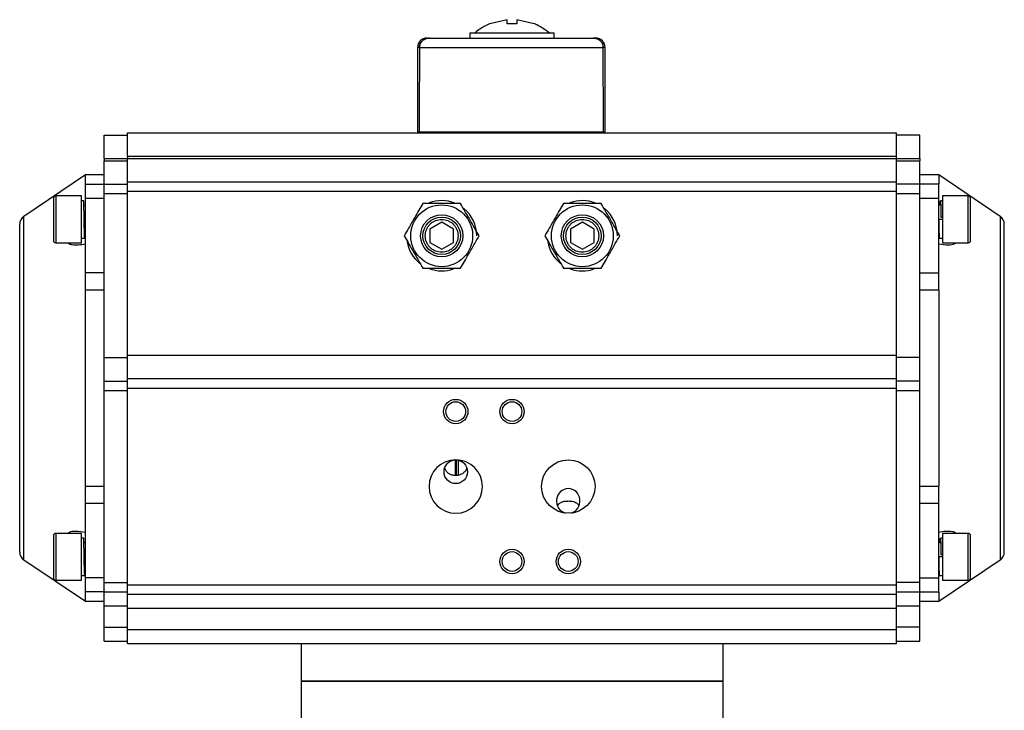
# Model space of a CAD drawing. Header units: millimetres. Extents: x 248 to 1443, y 143 to 1099.
# Tile 3 of 26: x 248 to 458, y 668 to 815. Entities that reach past the tile are written whole.
import ezdxf

# ---------------------------------------------------------------- set-up
doc = ezdxf.new("R2010")
doc.units = ezdxf.units.MM

msp = doc.modelspace()

# ---------------------------------------------------------------- linework, layer by layer
at = {"color": 7, "linetype": 'Continuous', "lineweight": 25}
for p, q in [((351.96, 815.15), (348.23, 814.24)), ((351.96, 814.24), (351.96, 815.15)), ((353.96, 815.15), (353.96, 814.24)), ((357.68, 814.24), (353.96, 815.15)), ((348.23, 814.24), (348.13, 814.24)), ((357.79, 814.24), (357.68, 814.24)), ((343.96, 812.24), (343.96, 811.24)), ((361.96, 812.24), (343.96, 812.24)), ((355.96, 811.04), (355.96, 811.24)), ((361.96, 811.24), (361.96, 812.24)), ((370.81, 811.24), (370.26, 811.24)), ((332.81, 809.24), (332.81, 791.24)), ((333.22, 809.24), (372.4, 809.24)), ((372.81, 791.24), (372.81, 809.24)), ((265.96, 790.54), (270.96, 790.54)), ((265.96, 785.54), (265.96, 790.54)), ((270.96, 791.04), (434.96, 791.04)), ((270.96, 786.04), (270.96, 791.04)), ((332.81, 791.24), (333.15, 791.24)), ((333.15, 791.24), (372.47, 791.24)), ((339.46, 791.24), (339.46, 791.04)), ((366.46, 791.04), (366.46, 791.24)), ((372.47, 791.24), (372.81, 791.24)), ((434.96, 786.04), (434.96, 791.04)), ((439.96, 790.54), (434.96, 790.54)), ((439.96, 785.54), (439.96, 790.54)), ((265.96, 785.54), (270.96, 785.54)), ((265.96, 785.54), (265.96, 785.04)), ((270.96, 786.04), (434.96, 786.04)), ((270.96, 786.04), (270.96, 785.54)), ((270.96, 785.54), (434.96, 785.54)), ((270.96, 780.54), (270.96, 785.54)), ((434.96, 785.54), (434.96, 786.04)), ((434.96, 785.54), (439.96, 785.54)), ((434.96, 780.54), (434.96, 785.54)), ((439.96, 785.54), (439.96, 785.04)), ((265.96, 780.04), (265.96, 785.04)), ((265.96, 785.04), (270.96, 785.04)), ((434.96, 785.04), (439.96, 785.04)), ((439.96, 780.04), (439.96, 785.04)), ((261.96, 782.04), (248.84, 773.19)), ((265.96, 782.04), (261.96, 782.04)), ((261.96, 780.04), (261.96, 782.04)), ((443.96, 782.04), (439.96, 782.04)), ((457.07, 773.19), (443.96, 782.04)), ((443.96, 782.04), (443.96, 780.04)), ((261.96, 777.04), (261.96, 780.04)), ((261.96, 780.04), (265.96, 780.04)), ((265.96, 780.04), (270.96, 780.04)), ((265.96, 778.04), (265.96, 780.04)), ((270.96, 780.54), (434.96, 780.54)), ((270.96, 778.54), (270.96, 780.54)), ((434.96, 778.54), (434.96, 780.54)), ((439.96, 780.04), (434.96, 780.04)), ((439.96, 778.04), (439.96, 780.04)), ((443.96, 780.04), (439.96, 780.04)), ((443.96, 777.04), (443.96, 780.04)), ((261.16, 777.54), (255.66, 777.54)), ((261.16, 772.54), (261.16, 777.54)), ((261.96, 777.04), (265.96, 777.04)), ((261.96, 761.15), (261.96, 777.04)), ((265.96, 778.04), (270.96, 778.04)), ((265.96, 743.04), (265.96, 778.04)), ((270.96, 778.54), (434.96, 778.54)), ((270.96, 743.54), (270.96, 778.54)), ((434.96, 743.54), (434.96, 778.54)), ((434.96, 778.04), (439.96, 778.04)), ((439.96, 743.04), (439.96, 778.04)), ((439.96, 777.04), (443.96, 777.04)), ((443.96, 761.15), (443.96, 777.04)), ((450.26, 777.54), (444.76, 777.54)), ((444.76, 777.54), (444.76, 767.54)), ((261.58, 776.53), (261.16, 776.53)), ((261.96, 775.54), (261.58, 775.54)), ((444.33, 775.54), (443.96, 775.54)), ((444.76, 776.53), (444.33, 776.53)), ((444.45, 773.04), (444.62, 773.04)), ((261.16, 767.54), (261.16, 772.54)), ((337.96, 771.92), (335.46, 770.48)), ((340.46, 770.48), (337.96, 771.92)), ((367.96, 771.92), (365.46, 770.48)), ((370.46, 770.48), (367.96, 771.92)), ((444.76, 772.54), (443.96, 772.54)), ((261.83, 769.54), (261.96, 769.54)), ((335.46, 770.48), (335.46, 767.59)), ((340.46, 767.59), (340.46, 770.48)), ((365.46, 770.48), (365.46, 767.59)), ((370.46, 767.59), (370.46, 770.48)), ((443.96, 769.54), (444.08, 769.54)), ((255.66, 767.54), (261.16, 767.54)), ((261.16, 768.54), (261.83, 768.54)), ((335.46, 767.59), (337.96, 766.15)), ((337.96, 766.15), (340.46, 767.59)), ((365.46, 767.59), (367.96, 766.15)), ((367.96, 766.15), (370.46, 767.59)), ((444.08, 768.54), (444.76, 768.54)), ((444.76, 767.54), (450.26, 767.54)), ((265.96, 761.15), (261.96, 761.15)), ((261.96, 757.47), (261.96, 761.15)), ((439.96, 761.15), (443.96, 761.15)), ((443.96, 757.47), (443.96, 761.15)), ((265.96, 757.47), (261.96, 757.47)), ((261.96, 715.6), (261.96, 757.47)), ((443.96, 757.47), (439.96, 757.47)), ((443.96, 757.47), (443.96, 715.6)), ((270.96, 743.54), (434.96, 743.54)), ((270.96, 738.54), (270.96, 743.54)), ((434.96, 738.54), (434.96, 743.54)), ((265.96, 743.04), (270.96, 743.04)), ((265.96, 738.04), (265.96, 743.04)), ((439.96, 743.04), (434.96, 743.04)), ((439.96, 738.04), (439.96, 743.04)), ((265.96, 736.04), (265.96, 738.04)), ((265.96, 738.04), (270.96, 738.04)), ((270.96, 736.54), (270.96, 738.54)), ((434.96, 738.54), (270.96, 738.54)), ((434.96, 736.54), (434.96, 738.54)), ((439.96, 738.04), (434.96, 738.04)), ((439.96, 736.04), (439.96, 738.04)), ((265.96, 736.04), (270.96, 736.04)), ((265.96, 695.04), (265.96, 736.04)), ((270.96, 694.54), (270.96, 736.54)), ((270.96, 736.54), (434.96, 736.54)), ((434.96, 694.54), (434.96, 736.54)), ((434.96, 736.04), (439.96, 736.04)), ((439.96, 695.04), (439.96, 736.04)), ((341.1, 717.87), (341.1, 721.23)), ((341.48, 721.09), (341.48, 717.95)), ((261.96, 715.6), (265.96, 715.6)), ((261.96, 711.92), (261.96, 715.6)), ((439.96, 715.6), (443.96, 715.6)), ((443.96, 711.92), (443.96, 715.6)), ((265.96, 711.92), (261.96, 711.92)), ((261.96, 696.04), (261.96, 711.92)), ((443.96, 711.92), (439.96, 711.92)), ((443.96, 696.04), (443.96, 711.92)), ((261.16, 705.54), (255.66, 705.54)), ((261.16, 700.54), (261.16, 705.54)), ((261.58, 704.53), (261.16, 704.53)), ((261.96, 703.54), (261.58, 703.54)), ((444.33, 703.54), (443.96, 703.54)), ((444.76, 704.53), (444.33, 704.53)), ((450.26, 705.54), (444.76, 705.54)), ((444.76, 705.54), (444.76, 695.54)), ((248.84, 699.88), (261.96, 691.04)), ((261.16, 695.54), (261.16, 700.54)), ((261.71, 700.56), (261.71, 700.56)), ((444.76, 700.54), (443.96, 700.54)), ((443.96, 691.04), (457.07, 699.88)), ((444.45, 701.04), (444.62, 701.04)), ((261.83, 697.54), (261.96, 697.54)), ((443.96, 697.54), (444.08, 697.54)), ((255.66, 695.54), (261.16, 695.54)), ((261.16, 696.54), (261.83, 696.54)), ((265.96, 696.04), (261.96, 696.04)), ((261.96, 693.04), (261.96, 696.04)), ((439.96, 696.04), (443.96, 696.04)), ((443.96, 693.04), (443.96, 696.04)), ((444.08, 696.54), (444.76, 696.54)), ((444.76, 695.54), (450.26, 695.54)), ((261.96, 691.04), (261.96, 693.04)), ((265.96, 693.04), (261.96, 693.04)), ((265.96, 695.04), (270.96, 695.04)), ((265.96, 693.04), (265.96, 695.04)), ((265.96, 693.04), (270.96, 693.04)), ((265.96, 690.04), (265.96, 693.04)), ((270.96, 692.54), (270.96, 694.54)), ((270.96, 694.54), (434.96, 694.54)), ((439.96, 695.04), (434.96, 695.04)), ((434.96, 692.54), (434.96, 694.54)), ((434.96, 693.04), (439.96, 693.04)), ((439.96, 693.04), (439.96, 695.04)), ((439.96, 693.04), (443.96, 693.04)), ((439.96, 690.04), (439.96, 693.04)), ((443.96, 693.04), (443.96, 691.04)), ((261.96, 691.04), (265.96, 691.04)), ((270.96, 692.54), (434.96, 692.54)), ((270.96, 689.54), (270.96, 692.54)), ((434.96, 689.54), (434.96, 692.54)), ((439.96, 691.04), (443.96, 691.04)), ((270.96, 690.04), (265.96, 690.04)), ((265.96, 685.54), (265.96, 690.04)), ((434.96, 689.54), (270.96, 689.54)), ((270.96, 685.04), (270.96, 689.54)), ((439.96, 690.04), (434.96, 690.04)), ((434.96, 685.04), (434.96, 689.54)), ((439.96, 685.54), (439.96, 690.04)), ((265.96, 685.54), (270.96, 685.54)), ((265.96, 682.54), (265.96, 685.54)), ((270.96, 685.04), (434.96, 685.04)), ((270.96, 682.04), (270.96, 685.04)), ((439.96, 685.54), (434.96, 685.54)), ((434.96, 682.04), (434.96, 685.04)), ((439.96, 682.54), (439.96, 685.54)), ((265.96, 682.54), (270.96, 682.54)), ((434.96, 682.54), (439.96, 682.54)), ((270.96, 682.04), (320.34, 682.04)), ((307.96, 682.04), (307.96, 674.04)), ((320.34, 682.04), (385.57, 682.04)), ((385.57, 682.04), (434.96, 682.04)), ((397.96, 674.04), (397.96, 682.04)), ((307.96, 674.04), (307.96, 661.54)), ((307.96, 674.04), (321.14, 674.04)), ((352.96, 674.04), (307.96, 674.04)), ((321.14, 674.04), (397.96, 674.04)), ((397.96, 674.04), (352.96, 674.04)), ((397.96, 661.54), (397.96, 674.04))]:
    msp.add_line(p, q, dxfattribs=at)
at = {"color": 8, "linetype": 'Continuous', "lineweight": 25}
for p, q in [((333.22, 809.24), (332.81, 809.24)), ((372.81, 809.24), (372.4, 809.24)), ((255.66, 777.54), (255.66, 772.54)), ((450.26, 767.54), (450.26, 777.54)), ((248.84, 699.88), (248.84, 773.19)), ((457.07, 773.19), (457.07, 699.88)), ((255.66, 772.54), (255.66, 767.54)), ((340.94, 717.86), (340.94, 721.23)), ((255.66, 705.54), (255.66, 700.54)), ((450.26, 695.54), (450.26, 705.54)), ((255.66, 700.54), (255.66, 695.54))]:
    msp.add_line(p, q, dxfattribs=at)
at = {"color": 7, "linetype": 'Continuous', "lineweight": 25}
for centre, radius in [((337.96, 769.04), 6.6), ((367.96, 769.04), 6.6), ((337.96, 769.04), 4.5), ((337.96, 769.04), 4), ((367.96, 769.04), 4.5), ((367.96, 769.04), 4), ((340.96, 731.54), 2.6), ((340.96, 731.54), 2.1), ((352.96, 731.54), 2.6), ((352.96, 731.54), 2.1), ((364.96, 715.54), 5.7), ((352.96, 699.54), 2.6), ((352.96, 699.54), 2.1), ((364.96, 699.54), 2.6), ((364.96, 699.54), 2.1)]:
    msp.add_circle(centre, radius, dxfattribs=at)
for centre, radius, start, end in [((352.96, 803.07), 12.17, 113.4084, 131.1285), ((352.96, 803.07), 12.17, 48.9008, 66.6037), ((334.81, 809.24), 2, 90, 180), ((370.81, 809.24), 2, 0, 90), ((255.66, 777.04), 0.5, 90, 180), ((450.26, 777.04), 0.5, 0, 90), ((337.96, 769.04), 7.5, 67.9062, 110.8079), ((367.96, 769.04), 7.5, 67.9062, 110.8079), ((249.96, 771.53), 2, 124, 180), ((337.96, 769.04), 7.5, 0, 50.6672), ((367.96, 769.04), 7.5, 0, 50.6672), ((455.96, 771.53), 2, 0, 56), ((255.66, 768.04), 0.5, 180, 270), ((337.96, 769.04), 7.5, 189.8654, 231.635), ((367.96, 769.04), 7.5, 189.8654, 231.635), ((450.26, 768.04), 0.5, 270, 0), ((337.96, 769.04), 7.5, 248.9396, 289.653), ((367.96, 769.04), 7.5, 249.6057, 289.653), ((340.96, 715.54), 5.7, 0, 180), ((340.96, 715.54), 5.7, 180, 0), ((255.66, 705.04), 0.5, 90, 180), ((450.26, 705.04), 0.5, 0, 90), ((249.96, 701.54), 2, 180, 236), ((455.96, 701.54), 2, 304, 0), ((255.66, 696.04), 0.5, 180, 270), ((450.26, 696.04), 0.5, 270, 0)]:
    msp.add_arc(centre, radius, start, end, dxfattribs=at)
for centre, major_axis, ratio, start_param, end_param in [((352.81, 388.12), (-3.47, 1145.8), 0.01719, 1.194395, 1.211232), ((352.81, 388.12), (3.47, 1145.8), 0.01719, 5.071954, 5.08879), ((352.81, 388.12), (3.47, 1145.8), 0.01719, 5.071954, 5.08879), ((364.96, 712.45), (0, 2.66), 0.939693, 3.390658, 9.175713)]:
    msp.add_ellipse(centre, major_axis=major_axis, ratio=ratio, start_param=start_param, end_param=end_param, dxfattribs=at)
msp.add_ellipse((340.96, 718.7), major_axis=(0, -2.54), ratio=0.984808, dxfattribs=at)
for points, knots in [([(353.96, 814.24), (353.41, 814.24), (352.74, 814.24), (352.08, 814.24), (351.96, 814.24)], [0, 0, 0, 0, 0.808237, 1, 1, 1, 1]), ([(335.36, 811.24), (335.1, 811.21), (334.58, 811.16), (333.9, 810.76), (333.43, 810.19), (333.24, 809.64), (333.22, 809.32), (333.22, 809.24)], [0, 0, 0, 0, 0.240338, 0.481112, 0.708918, 0.918529, 1, 1, 1, 1]), ([(333.22, 809.24), (333.24, 809.45), (333.28, 809.88), (333.61, 810.45), (334.1, 810.9), (334.71, 811.18), (335.15, 811.22), (335.36, 811.24)], [0, 0, 0, 0, 0.195205, 0.390185, 0.591258, 0.806294, 1, 1, 1, 1]), ([(335.36, 811.24), (335.64, 811.24), (336.2, 811.24), (337.6, 811.24), (339.44, 811.24), (341.7, 811.24), (344.28, 811.24), (347.07, 811.24), (349.94, 811.24), (352.81, 811.24), (355.68, 811.24), (358.55, 811.24), (361.34, 811.24), (363.92, 811.24), (366.18, 811.24), (368.02, 811.24), (369.43, 811.24), (369.98, 811.24), (370.26, 811.24)], [0, 0, 0, 0, 0.059498, 0.121496, 0.185282, 0.25, 0.314718, 0.378504, 0.440502, 0.5, 0.559498, 0.621496, 0.685282, 0.75, 0.814718, 0.878504, 0.940502, 1, 1, 1, 1]), ([(372.4, 809.24), (372.38, 809.45), (372.34, 809.88), (372.01, 810.45), (371.52, 810.9), (370.91, 811.18), (370.47, 811.22), (370.26, 811.24)], [0, 0, 0, 0, 0.195205, 0.390185, 0.591258, 0.806294, 1, 1, 1, 1]), ([(370.26, 811.24), (370.52, 811.21), (371.04, 811.16), (371.72, 810.76), (372.19, 810.19), (372.39, 809.64), (372.4, 809.32), (372.4, 809.24)], [0, 0, 0, 0, 0.240338, 0.481112, 0.708918, 0.918529, 1, 1, 1, 1]), ([(255.16, 777.04), (255.16, 776.97), (255.16, 776.88), (255.16, 776.32), (255.16, 775.74), (255.16, 775.02), (255.16, 773.97), (255.16, 773.1), (255.16, 772.54)], [0, 0, 0, 0, 0.239457, 0.368361, 0.5, 0.631639, 0.760543, 1, 1, 1, 1]), ([(450.76, 772.54), (450.76, 773.1), (450.76, 773.97), (450.76, 775.02), (450.76, 775.74), (450.76, 776.32), (450.76, 776.88), (450.76, 776.97), (450.76, 777.04)], [0, 0, 0, 0, 0.239457, 0.368361, 0.5, 0.631639, 0.760543, 1, 1, 1, 1]), ([(261.89, 769.54), (261.88, 769.29), (261.86, 768.73), (261.83, 768.44), (261.8, 768.69), (261.77, 769.5), (261.74, 770.76), (261.71, 772.28), (261.68, 773.83), (261.65, 775.21), (261.62, 776.14), (261.6, 776.58), (261.58, 776.5), (261.58, 776.48)], [0, 0, 0, 0, 0.0751038, 0.1750187, 0.2750672, 0.3750173, 0.4750358, 0.575016, 0.6749963, 0.7750148, 0.8749648, 0.9750134, 1, 1, 1, 1]), ([(333.96, 775.96), (333.68, 775.49), (333.12, 774.52), (332.09, 772.73), (330.98, 770.81), (330.27, 769.58), (329.96, 769.04)], [0, 0, 0, 0, 0.216461, 0.440323, 0.75191, 1, 1, 1, 1]), ([(341.96, 775.96), (341.41, 775.96), (340.29, 775.96), (338.91, 775.96), (337.28, 775.96), (335.72, 775.96), (334.45, 775.96), (333.96, 775.96)], [0, 0, 0, 0, 0.216359, 0.440115, 0.500381, 0.802468, 1, 1, 1, 1]), ([(345.96, 769.04), (345.68, 769.51), (345.12, 770.48), (344.09, 772.27), (342.98, 774.19), (342.27, 775.42), (341.96, 775.96)], [0, 0, 0, 0, 0.216461, 0.440323, 0.75191, 1, 1, 1, 1]), ([(363.96, 775.96), (363.68, 775.49), (363.12, 774.52), (362.09, 772.73), (360.98, 770.81), (360.27, 769.58), (359.96, 769.04)], [0, 0, 0, 0, 0.216461, 0.440323, 0.75191, 1, 1, 1, 1]), ([(371.96, 775.96), (371.41, 775.96), (370.29, 775.96), (368.91, 775.96), (367.28, 775.96), (365.72, 775.96), (364.45, 775.96), (363.96, 775.96)], [0, 0, 0, 0, 0.216359, 0.440115, 0.500381, 0.802468, 1, 1, 1, 1]), ([(375.96, 769.04), (375.68, 769.51), (375.12, 770.48), (374.09, 772.27), (372.98, 774.19), (372.27, 775.42), (371.96, 775.96)], [0, 0, 0, 0, 0.216461, 0.440323, 0.75191, 1, 1, 1, 1]), ([(444.28, 775.54), (444.28, 775.73), (444.3, 776.28), (444.31, 776.43), (444.32, 776.52)], [0, 0, 0, 0, 0.365282, 1, 1, 1, 1]), ([(444.33, 776.48), (444.34, 776.47), (444.36, 776.44), (444.38, 775.72), (444.42, 774.54), (444.44, 773.54), (444.45, 773.04)], [0, 0, 0, 0, 0.199845, 0.46676, 0.733006, 1, 1, 1, 1]), ([(247.96, 701.54), (247.96, 701.59), (247.96, 701.69), (247.96, 702.53), (247.96, 703.81), (247.96, 705.41), (247.96, 707.21), (247.96, 709.32), (247.96, 711.75), (247.96, 714.43), (247.96, 717.33), (247.96, 720.41), (247.96, 723.93), (247.96, 727.89), (247.96, 732.22), (247.96, 736.53), (247.96, 740.85), (247.96, 745.18), (247.96, 749.14), (247.96, 752.66), (247.96, 755.74), (247.96, 758.64), (247.96, 761.32), (247.96, 763.75), (247.96, 765.86), (247.96, 767.66), (247.96, 769.26), (247.96, 770.54), (247.96, 771.38), (247.96, 771.48), (247.96, 771.53)], [0, 0, 0, 0, 0.038816, 0.078831, 0.119976, 0.152137, 0.184303, 0.217149, 0.25, 0.282846, 0.315697, 0.347858, 0.380024, 0.421164, 0.461183, 0.5, 0.538813, 0.578831, 0.619976, 0.652137, 0.684303, 0.717149, 0.75, 0.782846, 0.815697, 0.847858, 0.880024, 0.921164, 0.961182, 1, 1, 1, 1]), ([(255.16, 772.54), (255.16, 771.97), (255.16, 771.1), (255.16, 770.05), (255.16, 769.33), (255.16, 768.75), (255.16, 768.19), (255.16, 768.1), (255.16, 768.04)], [0, 0, 0, 0, 0.239457, 0.368361, 0.5, 0.631639, 0.760543, 1, 1, 1, 1]), ([(334.46, 769.04), (334.5, 769.48), (334.58, 770.15), (335.01, 770.97), (335.46, 771.53), (336.02, 771.98), (336.84, 772.4), (337.96, 772.62), (339.08, 772.4), (339.89, 771.98), (340.45, 771.53), (340.9, 770.97), (341.34, 770.15), (341.41, 769.48), (341.46, 769.04)], [0, 0, 0, 0, 0.119721, 0.184836, 0.25, 0.315115, 0.380279, 0.5, 0.619721, 0.684836, 0.75, 0.815115, 0.880279, 1, 1, 1, 1]), ([(364.46, 769.04), (364.5, 769.48), (364.58, 770.15), (365.01, 770.97), (365.46, 771.53), (366.02, 771.98), (366.84, 772.4), (367.96, 772.62), (369.08, 772.4), (369.89, 771.98), (370.45, 771.53), (370.9, 770.97), (371.34, 770.15), (371.41, 769.48), (371.46, 769.04)], [0, 0, 0, 0, 0.119721, 0.184836, 0.25, 0.315115, 0.380279, 0.5, 0.619721, 0.684836, 0.75, 0.815115, 0.880279, 1, 1, 1, 1]), ([(443.96, 772.54), (443.97, 772.02), (443.99, 771), (444.02, 769.67), (444.05, 768.83), (444.07, 768.45), (444.08, 768.55), (444.08, 768.56)], [0, 0, 0, 0, 0.2456854, 0.4906836, 0.7362965, 0.9815169, 1, 1, 1, 1]), ([(450.76, 768.04), (450.76, 768.1), (450.76, 768.19), (450.76, 768.75), (450.76, 769.33), (450.76, 770.05), (450.76, 771.1), (450.76, 771.97), (450.76, 772.54)], [0, 0, 0, 0, 0.239457, 0.368361, 0.5, 0.631639, 0.760543, 1, 1, 1, 1]), ([(457.96, 701.54), (457.96, 701.59), (457.96, 701.69), (457.96, 702.53), (457.96, 703.81), (457.96, 705.41), (457.96, 707.21), (457.96, 709.32), (457.96, 711.75), (457.96, 714.43), (457.96, 717.33), (457.96, 720.41), (457.96, 723.93), (457.96, 727.89), (457.96, 732.22), (457.96, 736.53), (457.96, 740.85), (457.96, 745.18), (457.96, 749.14), (457.96, 752.66), (457.96, 755.74), (457.96, 758.64), (457.96, 761.32), (457.96, 763.75), (457.96, 765.86), (457.96, 767.66), (457.96, 769.26), (457.96, 770.54), (457.96, 771.38), (457.96, 771.48), (457.96, 771.53)], [0, 0, 0, 0, 0.038816, 0.078831, 0.119976, 0.152137, 0.184303, 0.217149, 0.25, 0.282846, 0.315697, 0.347858, 0.380024, 0.421164, 0.461183, 0.5, 0.538813, 0.578831, 0.619976, 0.652137, 0.684303, 0.717149, 0.75, 0.782846, 0.815697, 0.847858, 0.880024, 0.921164, 0.961182, 1, 1, 1, 1]), ([(329.96, 769.04), (330.23, 768.56), (330.79, 767.6), (331.82, 765.8), (332.93, 763.88), (333.64, 762.65), (333.96, 762.11)], [0, 0, 0, 0, 0.216461, 0.440323, 0.75191, 1, 1, 1, 1]), ([(341.46, 769.04), (341.41, 768.59), (341.34, 767.92), (340.9, 767.1), (340.45, 766.54), (339.89, 766.09), (339.08, 765.67), (337.96, 765.45), (336.84, 765.67), (336.02, 766.09), (335.46, 766.54), (335.01, 767.1), (334.58, 767.92), (334.5, 768.59), (334.46, 769.04)], [0, 0, 0, 0, 0.119721, 0.184836, 0.25, 0.315115, 0.380279, 0.5, 0.619721, 0.684836, 0.75, 0.815115, 0.880279, 1, 1, 1, 1]), ([(341.96, 762.11), (342.23, 762.58), (342.79, 763.55), (343.82, 765.34), (344.93, 767.26), (345.64, 768.49), (345.96, 769.04)], [0, 0, 0, 0, 0.216461, 0.440323, 0.75191, 1, 1, 1, 1]), ([(359.96, 769.04), (360.23, 768.56), (360.79, 767.6), (361.82, 765.8), (362.93, 763.88), (363.64, 762.65), (363.96, 762.11)], [0, 0, 0, 0, 0.216461, 0.440323, 0.75191, 1, 1, 1, 1]), ([(371.46, 769.04), (371.41, 768.59), (371.34, 767.92), (370.9, 767.1), (370.45, 766.54), (369.89, 766.09), (369.08, 765.67), (367.96, 765.45), (366.84, 765.67), (366.02, 766.09), (365.46, 766.54), (365.01, 767.1), (364.58, 767.92), (364.5, 768.59), (364.46, 769.04)], [0, 0, 0, 0, 0.119721, 0.184836, 0.25, 0.315115, 0.380279, 0.5, 0.619721, 0.684836, 0.75, 0.815115, 0.880279, 1, 1, 1, 1]), ([(371.96, 762.11), (372.23, 762.58), (372.79, 763.55), (373.82, 765.34), (374.93, 767.26), (375.64, 768.49), (375.96, 769.04)], [0, 0, 0, 0, 0.216461, 0.440323, 0.75191, 1, 1, 1, 1]), ([(261.96, 767.26), (261.44, 767.17), (260.42, 766.98), (259.22, 767.07), (258.45, 767.25), (258.26, 767.49), (258.22, 767.54)], [0, 0, 0, 0, 0.353962, 0.706317, 0.94324, 1, 1, 1, 1]), ([(447.67, 767.54), (447.57, 767.45), (447.17, 767.09), (445.87, 766.96), (444.64, 767.15), (443.96, 767.26)], [0, 0, 0, 0, 0.1269666, 0.512724, 1, 1, 1, 1]), ([(333.96, 762.11), (334.5, 762.11), (335.62, 762.11), (337, 762.11), (338.63, 762.11), (340.2, 762.11), (341.46, 762.11), (341.96, 762.11)], [0, 0, 0, 0, 0.216359, 0.440115, 0.500381, 0.802468, 1, 1, 1, 1]), ([(363.96, 762.11), (364.5, 762.11), (365.62, 762.11), (367, 762.11), (368.63, 762.11), (370.2, 762.11), (371.46, 762.11), (371.96, 762.11)], [0, 0, 0, 0, 0.216359, 0.440115, 0.500381, 0.802468, 1, 1, 1, 1]), ([(343.27, 719.39), (343.25, 719.33), (343.17, 719), (342.74, 718.51), (342.04, 718.04), (341.4, 717.88), (340.76, 717.85), (340.13, 717.94), (339.41, 718.31), (338.88, 718.81), (338.71, 719.22), (338.64, 719.39)], [0, 0, 0, 0, 0.034527, 0.179592, 0.322674, 0.460763, 0.499799, 0.633112, 0.766327, 0.902246, 1, 1, 1, 1]), ([(362.7, 711.47), (362.77, 711.59), (362.99, 711.94), (363.53, 712.25), (364.18, 712.41), (364.67, 712.45), (365.08, 712.45), (365.56, 712.43), (366.22, 712.31), (366.83, 712.03), (367.11, 711.63), (367.22, 711.47)], [0, 0, 0, 0, 0.0876, 0.253211, 0.388217, 0.474709, 0.500051, 0.585713, 0.705109, 0.877775, 1, 1, 1, 1]), ([(258.24, 705.54), (258.34, 705.62), (258.74, 705.98), (260.04, 706.11), (261.27, 705.92), (261.96, 705.81)], [0, 0, 0, 0, 0.1269666, 0.512724, 1, 1, 1, 1]), ([(443.96, 705.81), (444.47, 705.9), (445.49, 706.09), (446.69, 706), (447.46, 705.82), (447.65, 705.58), (447.69, 705.54)], [0, 0, 0, 0, 0.353962, 0.706317, 0.94324, 1, 1, 1, 1]), ([(255.16, 705.04), (255.16, 704.97), (255.16, 704.88), (255.16, 704.32), (255.16, 703.74), (255.16, 703.02), (255.16, 701.97), (255.16, 701.1), (255.16, 700.54)], [0, 0, 0, 0, 0.239457, 0.368361, 0.5, 0.631639, 0.760543, 1, 1, 1, 1]), ([(261.89, 697.54), (261.88, 697.29), (261.86, 696.73), (261.83, 696.44), (261.8, 696.69), (261.77, 697.5), (261.74, 698.76), (261.71, 700.28), (261.68, 701.83), (261.65, 703.21), (261.62, 704.14), (261.6, 704.58), (261.58, 704.5), (261.58, 704.48)], [0, 0, 0, 0, 0.075104, 0.175019, 0.275067, 0.375017, 0.475036, 0.575016, 0.674996, 0.775015, 0.874965, 0.975013, 1, 1, 1, 1]), ([(444.28, 703.54), (444.28, 703.73), (444.3, 704.28), (444.31, 704.43), (444.32, 704.52)], [0, 0, 0, 0, 0.365282, 1, 1, 1, 1]), ([(444.33, 704.48), (444.34, 704.47), (444.36, 704.44), (444.38, 703.72), (444.42, 702.54), (444.44, 701.54), (444.45, 701.04)], [0, 0, 0, 0, 0.199845, 0.46676, 0.733006, 1, 1, 1, 1]), ([(450.76, 700.54), (450.76, 701.1), (450.76, 701.97), (450.76, 703.02), (450.76, 703.74), (450.76, 704.32), (450.76, 704.88), (450.76, 704.97), (450.76, 705.04)], [0, 0, 0, 0, 0.239457, 0.368361, 0.5, 0.631639, 0.760543, 1, 1, 1, 1]), ([(255.16, 700.54), (255.16, 699.97), (255.16, 699.1), (255.16, 698.05), (255.16, 697.33), (255.16, 696.75), (255.16, 696.19), (255.16, 696.1), (255.16, 696.04)], [0, 0, 0, 0, 0.239457, 0.368361, 0.5, 0.631639, 0.760543, 1, 1, 1, 1]), ([(443.96, 700.54), (443.97, 700.02), (443.99, 699), (444.02, 697.67), (444.05, 696.83), (444.07, 696.45), (444.08, 696.55), (444.08, 696.56)], [0, 0, 0, 0, 0.245685, 0.490684, 0.736296, 0.981517, 1, 1, 1, 1]), ([(450.76, 696.04), (450.76, 696.1), (450.76, 696.19), (450.76, 696.75), (450.76, 697.33), (450.76, 698.05), (450.76, 699.1), (450.76, 699.97), (450.76, 700.54)], [0, 0, 0, 0, 0.2394568, 0.3683607, 0.5, 0.6316393, 0.7605432, 1, 1, 1, 1])]:
    msp.add_open_spline(points, degree=3, knots=knots, dxfattribs=at)

doc.saveas('drawing.dxf')
